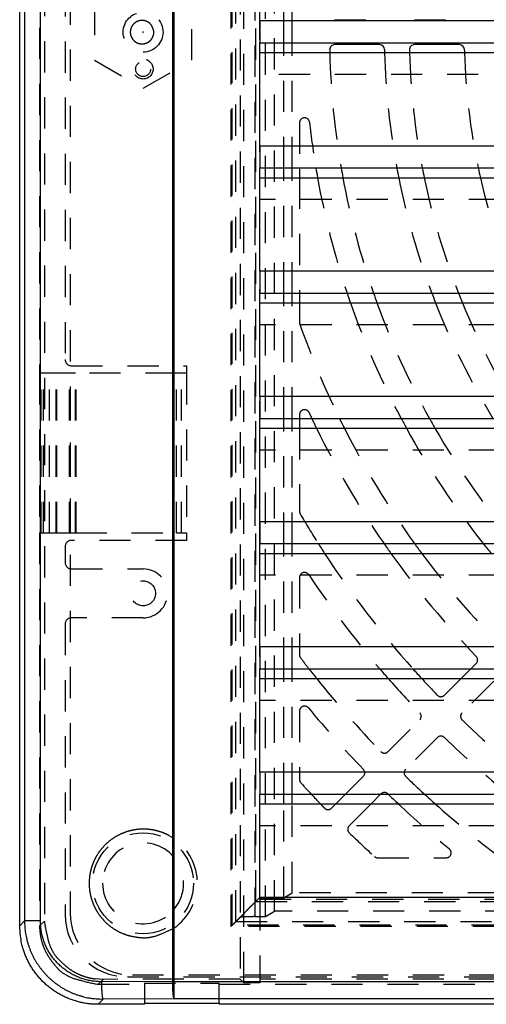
# Model space of a CAD drawing. Extents: x 1 to 20.5, y 0.6 to 13.
# Tile 1 of 27: x 1 to 2.8, y 0.8 to 4.8. Entities that reach past the tile are written whole.
import ezdxf

# ---------------------------------------------------------------- set-up
doc = ezdxf.new("R2010")
doc.units = 0
doc.linetypes.add('HIDDEN', pattern=[0.1875, 0.125, -0.0625])
doc.layers.add('ACSRY', color=30, linetype='CONTINUOUS')

# ---------------------------------------------------------------- blocks, each defined once
blk = doc.blocks.new('*E3')
at = {"layer": 'ACSRY', "color": 30, "linetype": 'HIDDEN'}
blk.add_circle((0, 0), 1, dxfattribs=at)

msp = doc.modelspace()

# ---------------------------------------------------------------- linework, layer by layer
at = {"layer": 'ACSRY', "color": 30, "linetype": 'CONTINUOUS'}
for p, q in [((1.581, 8.5419), (1.581, 0.9306)), ((1.5871, 8.5419), (1.5871, 0.9306)), ((0.9686, 1.1533), (0.9686, 8.3192)), ((0.9882, 8.2997), (0.9882, 1.1728)), ((1.052, 1.1728), (1.052, 8.2997)), ((1.9324, 4.7815), (1.9324, 5.1958)), ((8.8699, 4.7815), (1.9324, 4.7815)), ((1.9324, 4.2795), (1.9324, 4.6938)), ((1.9324, 4.6938), (5.3701, 4.6938)), ((2.0285, 4.6545), (2.0285, 4.6938)), ((2.0609, 4.6545), (2.0609, 4.6938)), ((2.412, 4.6863), (2.2319, 4.6863)), ((2.7321, 4.6863), (2.552, 4.6863)), ((1.9324, 4.6545), (5.3701, 4.6545)), ((8.8699, 4.2795), (1.9324, 4.2795)), ((1.9324, 3.7775), (1.9324, 4.1918)), ((1.9324, 4.1918), (5.3701, 4.1918)), ((2.0285, 4.1525), (2.0285, 4.1918)), ((2.0609, 4.1525), (2.0609, 4.1918)), ((2.0911, 4.1918), (2.0911, 4.1525)), ((1.9324, 4.1525), (5.3701, 4.1525)), ((8.8699, 3.7775), (1.9324, 3.7775)), ((1.9324, 3.2755), (1.9324, 3.6898)), ((1.9324, 3.6898), (5.3701, 3.6898)), ((2.0285, 3.6505), (2.0285, 3.6898)), ((2.0609, 3.6505), (2.0609, 3.6898)), ((2.0911, 3.6898), (2.0911, 3.6505)), ((1.9324, 3.6505), (5.3701, 3.6505)), ((8.8699, 3.2755), (1.9324, 3.2755)), ((1.9324, 2.7735), (1.9324, 3.1878)), ((1.9324, 3.1878), (5.3701, 3.1878)), ((2.0285, 3.1485), (2.0285, 3.1878)), ((2.0609, 3.1485), (2.0609, 3.1878)), ((2.0911, 3.1878), (2.0911, 3.1485)), ((1.9324, 3.1485), (5.3701, 3.1485)), ((8.8699, 2.7735), (1.9324, 2.7735)), ((1.9324, 2.2715), (1.9324, 2.6858)), ((1.9324, 2.6858), (5.3701, 2.6858)), ((2.0285, 2.6465), (2.0285, 2.6858)), ((2.0609, 2.6465), (2.0609, 2.6858)), ((1.9324, 2.6465), (5.3701, 2.6465)), ((8.8699, 2.2715), (1.9324, 2.2715)), ((1.9324, 1.7695), (1.9324, 2.1838)), ((1.9324, 2.1838), (5.3701, 2.1838)), ((2.0285, 2.1445), (2.0285, 2.1838)), ((2.0609, 2.1445), (2.0609, 2.1838)), ((2.7387, 2.1445), (2.778, 2.1838)), ((1.9324, 2.1445), (5.3701, 2.1445)), ((8.8699, 1.7695), (1.9324, 1.7695)), ((1.9324, 1.2675), (1.9324, 1.6818)), ((1.9324, 1.6818), (5.3701, 1.6818)), ((2.0285, 1.6425), (2.0285, 1.6818)), ((2.0609, 1.6425), (2.0609, 1.6818)), ((2.2367, 1.6425), (2.276, 1.6818)), ((2.4176, 1.682), (2.3781, 1.6425)), ((1.9324, 1.6425), (5.3701, 1.6425)), ((8.8699, 1.2675), (1.9324, 1.2675)), ((0.9882, 1.1728), (0.9686, 1.1533)), ((1.052, 1.1728), (0.9882, 1.1728)), ((1.581, 0.9306), (1.2977, 0.9293)), ((1.5871, 0.9306), (1.581, 0.9306)), ((1.5871, 0.9306), (9.2152, 0.9306)), ((1.5871, 0.9306), (1.5871, 0.8607)), ((1.3038, 0.8594), (1.2832, 0.8388)), ((1.4686, 0.8388), (1.2832, 0.8388)), ((1.5871, 0.8607), (1.3038, 0.8594)), ((1.4686, 0.8388), (1.4686, 0.843)), ((1.4686, 0.843), (1.7686, 0.843)), ((9.2152, 0.8607), (1.5871, 0.8607)), ((1.7686, 0.843), (1.7686, 0.8388)), ((9.5191, 0.8388), (1.7686, 0.8388))]:
    msp.add_line(p, q, dxfattribs=at)
at = {"layer": 'ACSRY', "color": 30, "linetype": 'HIDDEN'}
for p, q in [((1.8524, 8.5324), (1.8524, 0.9401)), ((1.8678, 0.9246), (1.8678, 8.5479)), ((1.0676, 8.3002), (1.0676, 1.1724)), ((1.8162, 1.1513), (1.8162, 8.3213)), ((1.8211, 1.1563), (1.8211, 8.3163)), ((1.8362, 1.1713), (1.8362, 8.3012)), ((1.1711, 8.2663), (1.1711, 1.2063)), ((1.912, 8.2824), (1.912, 1.1902)), ((1.9552, 1.1902), (1.9552, 8.2824)), ((1.9911, 1.2117), (1.9911, 8.2609)), ((1.916, 1.2511), (1.916, 8.2214)), ((1.931, 8.2064), (1.931, 1.2661)), ((1.5875, 1.5031), (1.5875, 7.9695)), ((1.0487, 6.1038), (1.0487, 3.3688)), ((1.1511, 6.0488), (1.1511, 3.4238)), ((2.0285, 4.6938), (2.0285, 5.1565)), ((2.0609, 4.6938), (2.0609, 5.1565)), ((1.2686, 4.8488), (1.2686, 4.6237)), ((1.6586, 4.6237), (1.6586, 4.8488)), ((1.9324, 4.7815), (1.9324, 4.6938)), ((2.2319, 4.7863), (2.412, 4.7863)), ((2.552, 4.7863), (2.7321, 4.7863)), ((1.2686, 4.6237), (1.4636, 4.5111)), ((1.4636, 4.5111), (1.6586, 4.6237)), ((2.0285, 4.1918), (2.0285, 4.6545)), ((2.0609, 4.1918), (2.0609, 4.6545)), ((5.2831, 4.5668), (1.9324, 4.5668)), ((2.0911, 4.3729), (2.0911, 4.1918)), ((1.9324, 4.2795), (1.9324, 4.1918)), ((2.0285, 3.6898), (2.0285, 4.1525)), ((2.0609, 3.6898), (2.0609, 4.1525)), ((2.0911, 4.1525), (2.0911, 3.6898)), ((5.3701, 4.0648), (1.9324, 4.0648)), ((1.9324, 3.7775), (1.9324, 3.6898)), ((2.0285, 3.1878), (2.0285, 3.6505)), ((2.0609, 3.1878), (2.0609, 3.6505)), ((2.0911, 3.6505), (2.0911, 3.5718)), ((5.3701, 3.5628), (1.9324, 3.5628)), ((1.1761, 3.3988), (1.6381, 3.3988)), ((1.6381, 3.3988), (1.6381, 3.3688)), ((1.0541, 3.3688), (1.0487, 3.3688)), ((1.0487, 3.3688), (1.0487, 2.7288)), ((1.1179, 3.3688), (1.0541, 3.3688)), ((1.0541, 2.7288), (1.0541, 3.3688)), ((1.0547, 2.7288), (1.0547, 3.3688)), ((1.0641, 2.7288), (1.0641, 3.3688)), ((1.0886, 2.7288), (1.0886, 3.3688)), ((1.1143, 2.7288), (1.1143, 3.3688)), ((1.1162, 2.7288), (1.1162, 3.3688)), ((1.1683, 3.3688), (1.1179, 3.3688)), ((1.1179, 2.7288), (1.1179, 3.3688)), ((1.173, 3.3688), (1.1683, 3.3688)), ((1.1683, 2.7288), (1.1683, 3.3688)), ((1.1927, 3.3688), (1.173, 3.3688)), ((1.173, 2.7288), (1.173, 3.3688)), ((1.5981, 3.3688), (1.1927, 3.3688)), ((1.1927, 2.7288), (1.1927, 3.3688)), ((1.1948, 2.7288), (1.1948, 3.3688)), ((1.6181, 3.3688), (1.5981, 3.3688)), ((1.5981, 2.7288), (1.5981, 3.3688)), ((1.6381, 3.3688), (1.6181, 3.3688)), ((1.6181, 2.7288), (1.6181, 3.3688)), ((1.6381, 3.3688), (1.6381, 2.7288)), ((1.9324, 3.2755), (1.9324, 3.1878)), ((2.0911, 3.2024), (2.0911, 3.1878)), ((2.0285, 2.6858), (2.0285, 3.1485)), ((2.0609, 2.6858), (2.0609, 3.1485)), ((2.0911, 3.1485), (2.0911, 2.8148)), ((5.3701, 3.0608), (1.9324, 3.0608)), ((1.9324, 2.7735), (1.9324, 2.6858)), ((1.0487, 2.7288), (1.0541, 2.7288)), ((1.0487, 2.7288), (1.0487, 1.1535)), ((1.0541, 2.7288), (1.1179, 2.7288)), ((1.1179, 2.7288), (1.1683, 2.7288)), ((1.1683, 2.7288), (1.173, 2.7288)), ((1.173, 2.7288), (1.1927, 2.7288)), ((1.1927, 2.7288), (1.5981, 2.7288)), ((1.5981, 2.7288), (1.6181, 2.7288)), ((1.6181, 2.7288), (1.6381, 2.7288)), ((1.6381, 2.7288), (1.6381, 2.6988)), ((1.6381, 2.6988), (1.1761, 2.6988)), ((1.1511, 2.6738), (1.1511, 2.6093)), ((2.0285, 2.1838), (2.0285, 2.6465)), ((2.0609, 2.1838), (2.0609, 2.6465)), ((1.1761, 2.5843), (1.4636, 2.5843)), ((5.3701, 2.5588), (1.9324, 2.5588)), ((2.0911, 2.5503), (2.0911, 2.2397)), ((1.4636, 2.3883), (1.1761, 2.3883)), ((1.1511, 2.3633), (1.1511, 1.1988)), ((1.9324, 2.2715), (1.9324, 2.1838)), ((2.778, 2.1838), (2.7995, 2.2053)), ((2.0285, 1.6818), (2.0285, 2.1445)), ((2.0609, 1.6818), (2.0609, 2.1445)), ((2.6722, 2.078), (2.7387, 2.1445)), ((2.8702, 2.1346), (2.7429, 2.0073)), ((5.3701, 2.0568), (1.9324, 2.0568)), ((2.0911, 2.0144), (2.0911, 1.7399)), ((2.4459, 1.8517), (2.5732, 1.979)), ((2.6439, 1.9083), (2.5166, 1.781)), ((1.9324, 1.7695), (1.9324, 1.6818)), ((2.276, 1.6818), (2.3468, 1.7527)), ((2.4176, 1.682), (2.4176, 1.682)), ((2.0285, 1.2661), (2.0285, 1.6425)), ((2.0609, 1.2855), (2.0609, 1.6425)), ((2.2195, 1.6254), (2.2367, 1.6425)), ((2.3781, 1.6425), (2.2903, 1.5547)), ((5.3701, 1.5548), (1.9324, 1.5548)), ((1.5875, 1.2186), (1.5875, 1.4289)), ((2.4047, 1.4263), (2.6792, 1.4263)), ((1.931, 1.2661), (1.916, 1.2511)), ((1.931, 1.2661), (2.0285, 1.2661)), ((1.9324, 1.2675), (1.9324, 1.2598)), ((2.0285, 1.2661), (2.0609, 1.2855)), ((8.7414, 1.2855), (2.0609, 1.2855)), ((1.916, 1.2511), (8.8863, 1.2511)), ((1.9324, 1.2598), (1.9324, 0.9401)), ((1.9324, 1.2598), (5.3701, 1.2598)), ((1.8521, 1.1872), (1.8362, 1.1713)), ((1.912, 1.1902), (1.9552, 1.1902)), ((1.9552, 1.1902), (1.9911, 1.2117)), ((8.8112, 1.2117), (1.9911, 1.2117)), ((1.0676, 1.1724), (1.0487, 1.1535)), ((8.9861, 1.1513), (1.8162, 1.1513)), ((8.9811, 1.1563), (1.8211, 1.1563)), ((1.8362, 1.1713), (8.9661, 1.1713)), ((1.5875, 0.9401), (1.5875, 1.1445)), ((1.4011, 0.9488), (9.4011, 0.9488)), ((1.4211, 0.9563), (9.3811, 0.9563)), ((1.3033, 0.9388), (1.2834, 0.9189)), ((1.2834, 0.9189), (1.4686, 0.9189)), ((1.5875, 0.9401), (1.3033, 0.9388)), ((1.4686, 0.9231), (1.4686, 0.843)), ((1.4686, 0.9231), (1.7686, 0.9231)), ((1.8524, 0.9401), (1.5875, 0.9401)), ((1.7686, 0.843), (1.7686, 0.9231)), ((1.7686, 0.9189), (9.5189, 0.9189)), ((1.8678, 0.9246), (1.8524, 0.9401)), ((1.9324, 0.9246), (1.8678, 0.9246)), ((1.9324, 0.9401), (1.9324, 0.9246)), ((5.3701, 0.9401), (1.9324, 0.9401))]:
    msp.add_line(p, q, dxfattribs=at)
for points in [[(1.4965, 4.7654), (1.4924, 4.77, 0.02986), (1.4878, 4.7739, 0.031554), (1.4829, 4.7772, 0.032835), (1.4775, 4.7798, 0.031899), (1.4716, 4.7817, 0.031755), (1.4653, 4.783, 0.034687), (1.4585, 4.7833, 0.035368), (1.4514, 4.7826, 0.037403), (1.4443, 4.7808, 0.038148), (1.4375, 4.7779, 0.038979), (1.4313, 4.774, 0.03897), (1.4257, 4.7691, 0.038381), (1.4211, 4.7637, 0.038219), (1.4175, 4.7577, 0.037013), (1.4149, 4.7516, 0.035412), (1.4132, 4.7455, 0.031829), (1.4124, 4.7397, 0.032809), (1.4123, 4.7339, 0.031326), (1.413, 4.728, 0.030409), (1.4145, 4.722, 0.033743), (1.417, 4.7159, 0.034518), (1.4204, 4.7099, 0.036759), (1.4249, 4.7043, 0.037639), (1.4302, 4.6993, 0.038832), (1.4364, 4.6952, 0.038861), (1.4431, 4.6921, 0.03856), (1.4502, 4.6901, 0.038624), (1.4573, 4.6893, 0.038003), (1.4642, 4.6895, 0.036086), (1.4706, 4.6905, 0.031905), (1.4764, 4.6923, 0.034139), (1.4819, 4.6948, 0.03411), (1.4872, 4.6982, 0.031066), (1.4923, 4.7024, 0.032875), (1.4969, 4.7075, 0.036783), (1.5007, 4.7132, 0.043529), (1.5035, 4.7196, 0.034176), (1.5056, 4.7259, 0.01092), (1.507, 4.7317, 0.045631), (1.5067, 4.7392, 0.086184), (1.503, 4.7506, 0.039427), (1.4965, 4.7654, 0.019081)], [(1.4643, 4.7368), (1.4644, 4.7367, -0.03605), (1.4644, 4.7366, -0.039011), (1.4645, 4.7365, -0.036537), (1.4645, 4.7364, -0.035546), (1.4645, 4.7362, -0.037882), (1.4645, 4.7361, -0.036263), (1.4645, 4.736, -0.034433), (1.4644, 4.7359, -0.035682), (1.4644, 4.7358, -0.036558), (1.4643, 4.7357, -0.03748), (1.4642, 4.7356, -0.035067), (1.4641, 4.7355, -0.031072), (1.464, 4.7355, -0.034625), (1.4639, 4.7354, -0.033858), (1.4638, 4.7354, -0.030929), (1.4637, 4.7354, -0.035612), (1.4635, 4.7354, -0.037704), (1.4634, 4.7354, -0.038441), (1.4633, 4.7355, -0.038453), (1.4631, 4.7355, -0.039058), (1.463, 4.7356, -0.039019), (1.4629, 4.7357, -0.037878), (1.4629, 4.7358, -0.03728), (1.4628, 4.736, -0.03553), (1.4628, 4.7361, -0.034163), (1.4628, 4.7362, -0.030393), (1.4628, 4.7363, -0.031743), (1.4628, 4.7364, -0.032228), (1.4628, 4.7365, -0.030835), (1.4628, 4.7366, -0.034573), (1.4629, 4.7367, -0.036333), (1.463, 4.7368, -0.038171), (1.4631, 4.7369, -0.038012), (1.4632, 4.737, -0.03751), (1.4633, 4.7371, -0.039553), (1.4634, 4.7371, -0.043712), (1.4636, 4.7371, -0.036401), (1.4637, 4.7371, -0.018998), (1.4638, 4.7371, -0.042178), (1.4639, 4.7371, -0.069207), (1.4641, 4.737, -0.036403), (1.4643, 4.7368, -0.020258)], [(1.5875, 1.5031), (1.5688, 1.5147, 0.030405), (1.5481, 1.5245, 0.026798), (1.5254, 1.5324, 0.025938), (1.5009, 1.5381, 0.029013), (1.4747, 1.5409, 0.030133), (1.4475, 1.5405, 0.031357), (1.4197, 1.5364, 0.031881), (1.3922, 1.5287, 0.032836), (1.3656, 1.5172, 0.033097), (1.3406, 1.5023, 0.033269), (1.3181, 1.4843, 0.033121), (1.2983, 1.4637, 0.032396), (1.2818, 1.4413, 0.032059), (1.2686, 1.4177, 0.030989), (1.2588, 1.3935, 0.029881), (1.2521, 1.3696, 0.027696), (1.2484, 1.3464, 0.027692), (1.2472, 1.3238, 0.025892), (1.2484, 1.3011, 0.0259), (1.2521, 1.2779, 0.02772), (1.2588, 1.254, 0.027688), (1.2686, 1.2298, 0.029777), (1.2818, 1.2062, 0.031017), (1.2983, 1.1838, 0.03244), (1.3181, 1.1633, 0.03229), (1.3406, 1.1452, 0.031784), (1.3654, 1.1302, 0.033668), (1.3922, 1.1188, 0.037491), (1.4204, 1.1114, 0.031416), (1.4475, 1.107, 0.017858), (1.4723, 1.1054, 0.03709), (1.5009, 1.1094, 0.058823), (1.5397, 1.1227, 0.032822), (1.5875, 1.1445, 0.018832)], [(1.8162, 1.1513), (1.821, 1.1558, 0.002948), (1.8258, 1.1603, 0.003194), (1.8306, 1.1649, 0.002984), (1.8353, 1.1695, 0.002267), (1.8399, 1.1742, 0.001728), (1.8444, 1.1788, 0.001219), (1.849, 1.1834, 0.000831), (1.8534, 1.188, 0.00046), (1.8578, 1.1926, 0.000209), (1.8622, 1.1971, 0.000012), (1.8665, 1.2015, -0.000192), (1.8707, 1.2059, -0.000459), (1.8749, 1.2101, -0.000694), (1.8789, 1.2143, -0.00095), (1.8829, 1.2183, -0.000997), (1.8868, 1.2222, -0.000812), (1.8906, 1.226, -0.000648), (1.8942, 1.2296, -0.000442), (1.8976, 1.2329, -0.000288), (1.9008, 1.2361, -0.000129), (1.9039, 1.2391, -0.000057), (1.9066, 1.2418, -0.00008), (1.9089, 1.2442, -0.000057), (1.9112, 1.2464, 0.00007), (1.9136, 1.2487, 0.000098), (1.916, 1.2511, 0.00006)], [(1.912, 1.1902), (1.9073, 1.1902, 0.001296), (1.9027, 1.1901, 0.001438), (1.8982, 1.19, 0.001422), (1.8938, 1.19, 0.001221), (1.8896, 1.1899, 0.001079), (1.8855, 1.1897, 0.000935), (1.8815, 1.1896, 0.000862), (1.8777, 1.1895, 0.000826), (1.8741, 1.1893, 0.000873), (1.8707, 1.1892, 0.001009), (1.8676, 1.189, 0.001452), (1.8646, 1.1889, 0.002363), (1.8619, 1.1887, 0.002252), (1.8595, 1.1885, 0.000526), (1.8575, 1.1884, 0.004736), (1.8557, 1.1881, 0.017824), (1.8538, 1.1878, 0.021125), (1.8521, 1.1872, 0.019202)], [(1.0487, 1.1535), (1.05, 1.1278, 0.033998), (1.0546, 1.1013, 0.027315), (1.0624, 1.0741, 0.028524), (1.0744, 1.0467, 0.038271), (1.0913, 1.02, 0.030928), (1.1101, 0.9952, 0.013438), (1.1299, 0.9733, 0.042798), (1.1604, 0.9536, 0.076024), (1.2123, 0.9355, 0.038821), (1.2834, 0.9189, 0.019466)], [(1.3033, 0.9388), (1.2715, 0.9408, -0.03491), (1.2402, 0.9471, -0.033283), (1.2093, 0.9577, -0.033756), (1.1798, 0.973, -0.039625), (1.1528, 0.9929, -0.03402), (1.1292, 1.0144, -0.019356), (1.1097, 1.0361, -0.040169), (1.0934, 1.0657, -0.064429), (1.0793, 1.1117, -0.036122), (1.0676, 1.1724, -0.020389)]]:
    msp.add_lwpolyline(points, format="xyb", dxfattribs=at)
at = {"layer": 'ACSRY', "color": 30, "linetype": 'CONTINUOUS'}
for points in [[(1.2832, 0.8388), (1.2655, 0.8393, -0.013779), (1.2479, 0.8407, -0.013921), (1.2304, 0.8432, -0.013902), (1.2131, 0.8466, -0.013875), (1.1961, 0.851, -0.013929), (1.1793, 0.8564, -0.014029), (1.1628, 0.8627, -0.014045), (1.1467, 0.8699, -0.013999), (1.131, 0.878, -0.013938), (1.1158, 0.8869, -0.013856), (1.1011, 0.8967, -0.013854), (1.087, 0.9073, -0.013931), (1.0735, 0.9187, -0.013987), (1.0607, 0.9308, -0.01405), (1.0486, 0.9436, -0.014158), (1.0372, 0.9571, -0.014284), (1.0266, 0.9713, -0.013821), (1.0168, 0.9859, -0.012887), (1.0078, 1.001, -0.014168), (0.9997, 1.0168, -0.016928), (0.9925, 1.0335, -0.013004), (0.9862, 1.0494, -0.004701), (0.981, 1.064, -0.01817), (0.9765, 1.0833, -0.031252), (0.9724, 1.1134, -0.015277), (0.9686, 1.1533, -0.008035)], [(0.9882, 1.1728), (0.9884, 1.1604, 0.009814), (0.9892, 1.1481, 0.009867), (0.9904, 1.1358, 0.009833), (0.9921, 1.1235, 0.009769), (0.9943, 1.1113, 0.009747), (0.997, 1.0992, 0.009743), (1.0001, 1.0873, 0.00975), (1.0038, 1.0754, 0.009774), (1.0078, 1.0637, 0.009821), (1.0124, 1.0522, 0.009903), (1.0174, 1.0409, 0.00994), (1.0228, 1.0298, 0.009939), (1.0287, 1.0189, 0.009903), (1.035, 1.0082, 0.009827), (1.0417, 0.9978, 0.009786), (1.0488, 0.9877, 0.00977), (1.0563, 0.9779, 0.009767), (1.0642, 0.9684, 0.009777), (1.0725, 0.9592, 0.009811), (1.0811, 0.9503, 0.009878), (1.0901, 0.9418, 0.009889), (1.0993, 0.9336, 0.009842), (1.1089, 0.9259, 0.009805), (1.1188, 0.9185, 0.009773), (1.129, 0.9115, 0.009726), (1.1395, 0.9049, 0.009663), (1.1502, 0.8987, 0.009757), (1.1611, 0.8929, 0.009989), (1.1722, 0.8876, 0.009747), (1.1835, 0.8827, 0.009141), (1.195, 0.8783, 0.010017), (1.2067, 0.8744, 0.011805), (1.2189, 0.8708, 0.008963), (1.2305, 0.8678, 0.003119), (1.241, 0.8653, 0.012516), (1.2547, 0.8631, 0.021663), (1.2759, 0.8611, 0.010618), (1.3038, 0.8594, 0.005605)], [(1.2977, 0.9293), (1.2881, 0.9295, -0.009657), (1.2785, 0.93, -0.009703), (1.269, 0.9309, -0.009674), (1.2595, 0.9321, -0.009626), (1.25, 0.9338, -0.009614), (1.2406, 0.9358, -0.009619), (1.2313, 0.9381, -0.009633), (1.2221, 0.9408, -0.009665), (1.213, 0.9439, -0.009718), (1.204, 0.9473, -0.009803), (1.1952, 0.9511, -0.009836), (1.1865, 0.9552, -0.009821), (1.178, 0.9597, -0.009793), (1.1697, 0.9645, -0.009753), (1.1616, 0.9696, -0.009739), (1.1536, 0.975, -0.009748), (1.1459, 0.9808, -0.009773), (1.1385, 0.9868, -0.009823), (1.1312, 0.9932, -0.009868), (1.1243, 0.9998, -0.009912), (1.1176, 1.0067, -0.009898), (1.1111, 1.0138, -0.009829), (1.105, 1.0212, -0.009802), (1.0991, 1.0288, -0.009809), (1.0936, 1.0367, -0.009789), (1.0884, 1.0448, -0.009748), (1.0835, 1.0531, -0.009869), (1.0789, 1.0615, -0.010139), (1.0746, 1.0702, -0.009899), (1.0708, 1.079, -0.009266), (1.0672, 1.0879, -0.01015), (1.0641, 1.097, -0.011971), (1.0612, 1.1065, -0.009085), (1.0588, 1.1156, -0.003146), (1.0568, 1.1238, -0.012708), (1.055, 1.1344, -0.022024), (1.0534, 1.151, -0.010791), (1.052, 1.1728, -0.005691)], [(1.3038, 0.8594), (1.3031, 0.8603, -0.155068), (1.3024, 0.8623, -0.042626), (1.3016, 0.8653, -0.021106), (1.3009, 0.8695, -0.014767), (1.3002, 0.8751, -0.007665), (1.2996, 0.8811, -0.003086), (1.2991, 0.8873, -0.006549), (1.2986, 0.8961, -0.007867), (1.2981, 0.9103, -0.003465), (1.2977, 0.9293, -0.001746)], [(1.581, 0.9306), (1.5811, 0.9223, 0.002922), (1.5813, 0.914, 0.002641), (1.5815, 0.9056, 0.002873), (1.5819, 0.8974, 0.003971), (1.5824, 0.8895, 0.003896), (1.5829, 0.8824, 0.002237), (1.5834, 0.8763, 0.006626), (1.5842, 0.8708, 0.0196), (1.5855, 0.8656, 0.024131), (1.5871, 0.8607, 0.02354)]]:
    msp.add_lwpolyline(points, format="xyb", dxfattribs=at)
at = {"layer": 'ACSRY', "color": 30, "linetype": 'HIDDEN'}
for centre, radius in [((1.4636, 4.7363), 0.08), ((1.4638, 4.5883), 0.03), ((1.4636, 2.4863), 0.05), ((1.4636, 1.3238), 0.2025)]:
    msp.add_circle(centre, radius, dxfattribs=at)
at = {"layer": 'ACSRY', "color": 30, "linetype": 'CONTINUOUS'}
for centre, radius, start, end in [((2.2319, 4.6663), 0.02, 90, 181.2653), ((5.4011, 4.7363), 3.19, 181.2653, 181.4685), ((2.412, 4.6663), 0.02, 1.3415, 90), ((5.4011, 4.7363), 2.97, 181.3415, 181.5773), ((2.552, 4.6663), 0.02, 90, 181.4074), ((5.4011, 4.7363), 2.87, 181.4074, 181.6322), ((2.7321, 4.6663), 0.02, 1.5023, 90), ((5.4011, 4.7363), 2.65, 181.5023, 181.7678), ((5.4011, 4.7363), 3.29, 189.5254, 190.2202), ((5.4011, 4.7363), 3.19, 189.8269, 190.5442), ((5.4011, 4.7363), 2.97, 190.5628, 191.3352), ((5.4011, 4.7363), 2.87, 190.9353, 191.7357), ((5.4011, 4.7363), 2.65, 191.8558, 192.7257), ((5.4011, 4.7363), 3.29, 198.5461, 199.2697), ((5.4011, 4.7363), 3.19, 199.1498, 199.8988), ((5.4011, 4.7363), 2.97, 200.6303, 201.4428), ((5.4011, 4.7363), 2.87, 201.3838, 202.2291), ((5.4011, 4.7363), 3.61, 205.3998, 206.0924), ((5.4011, 4.7363), 3.51, 206.1774, 206.8946), ((5.4011, 4.7363), 3.29, 208.0766, 208.8553), ((5.4011, 4.7363), 3.19, 209.039, 209.8498), ((5.4011, 4.7363), 3.83, 212.3686, 213.0675), ((5.4011, 4.7363), 3.61, 214.6101, 215.3717), ((5.4011, 4.7363), 3.51, 215.7445, 216.539), ((5.4011, 4.7363), 3.29, 218.5527, 219.4335), ((5.4011, 4.7363), 4.15, 217.9553, 218.6468), ((5.4011, 4.7363), 3.93, 220.5021, 221.2601), ((5.4011, 4.7363), 3.83, 221.7924, 222.5861), ((5.4011, 4.7363), 4.47, 223.1037, 223.7977), ((5.4011, 4.7363), 4.25, 225.9466, 226.7141), ((5.4011, 4.7363), 4.15, 227.3926, 228.2005)]:
    msp.add_arc(centre, radius, start, end, dxfattribs=at)
at = {"layer": 'ACSRY', "color": 30, "linetype": 'HIDDEN'}
for centre, radius, start, end in [((5.4011, 4.7363), 3.19, 181.4685, 189.8269), ((5.4011, 4.7363), 2.97, 181.5773, 190.5628), ((5.4011, 4.7363), 2.87, 181.6322, 190.9353), ((5.4011, 4.7363), 2.65, 181.7678, 191.8558), ((2.1111, 4.3729), 0.02, 6.3017, 180), ((5.4011, 4.7363), 3.29, 186.3017, 189.5254), ((5.4011, 4.7363), 3.29, 190.2202, 198.5461), ((5.4011, 4.7363), 3.19, 190.5442, 199.1498), ((5.4011, 4.7363), 2.97, 191.3352, 200.6303), ((5.4011, 4.7363), 2.87, 191.7357, 201.3838), ((5.4011, 4.7363), 2.65, 192.7257, 203.2587), ((5.4011, 4.7363), 3.29, 199.2697, 208.0766), ((5.4011, 4.7363), 3.19, 199.8988, 209.039), ((5.4011, 4.7363), 2.97, 201.4428, 211.4236), ((5.4011, 4.7363), 2.87, 202.2291, 212.6514), ((2.1111, 3.5718), 0.02, 180, 199.4911), ((5.4011, 4.7363), 3.51, 199.4911, 206.1774), ((1.1761, 3.4238), 0.025, 180, 270), ((2.1111, 3.2024), 0.02, 24.9962, 180), ((5.4011, 4.7363), 3.61, 204.9962, 205.3998), ((5.4011, 4.7363), 3.61, 206.0924, 214.6101), ((5.4011, 4.7363), 3.51, 206.8946, 215.7445), ((5.4011, 4.7363), 3.29, 208.8553, 218.5527), ((5.4011, 4.7363), 3.19, 209.8498, 219.9988), ((2.1111, 2.8148), 0.02, 180, 210.2862), ((5.4011, 4.7363), 3.83, 210.2862, 212.3686), ((1.1761, 2.6738), 0.025, 90, 180), ((5.4011, 4.7363), 3.83, 213.0675, 221.7924), ((5.4011, 4.7363), 3.61, 215.3717, 223.895), ((5.4011, 4.7363), 3.51, 216.539, 223.8507), ((1.1761, 2.6093), 0.025, 180, 270), ((1.4636, 2.4863), 0.098, 270, 90), ((2.1111, 2.5503), 0.02, 33.601, 180), ((5.4011, 4.7363), 3.93, 213.601, 220.5021), ((1.1761, 2.3633), 0.025, 90, 180), ((2.1111, 2.2397), 0.02, 180, 217.1924), ((5.4011, 4.7363), 4.15, 217.1924, 217.9553), ((2.7853, 2.2194), 0.02, 315, 43.8951), ((5.4011, 4.7363), 4.15, 218.6468, 224.0288), ((5.4011, 4.7363), 3.93, 221.2601, 223.9846), ((5.4011, 4.7363), 3.83, 222.5861, 223.9473), ((2.658, 2.0921), 0.02, 223.9473, 315), ((2.1111, 2.0144), 0.02, 39.6019, 180), ((5.4011, 4.7363), 4.25, 219.6019, 224.0607), ((2.559, 1.9931), 0.02, 315, 43.9846), ((2.757, 1.9931), 0.02, 135, 226.0527), ((5.4011, 4.7363), 3.83, 226.0527, 232.8925), ((2.658, 1.8941), 0.02, 46.0154, 135), ((5.4011, 4.7363), 3.93, 226.0154, 231.006), ((2.4317, 1.8658), 0.02, 224.0288, 315), ((2.3327, 1.7668), 0.02, 315, 44.0607), ((2.5307, 1.7668), 0.02, 135, 225.9712), ((2.1111, 1.7399), 0.02, 180, 222.326), ((5.4011, 4.7363), 4.15, 225.9712, 227.3926), ((5.4011, 4.7363), 4.47, 222.326, 223.1037), ((2.4317, 1.6678), 0.02, 45.9393, 135), ((5.4011, 4.7363), 4.47, 223.7977, 224.0987), ((2.2054, 1.6395), 0.02, 224.0987, 315), ((5.4011, 4.7363), 4.25, 226.7141, 230.3981), ((5.4011, 4.7363), 4.15, 228.2005, 232.8076), ((2.3044, 1.5405), 0.02, 135, 225.9013), ((1.4636, 1.3238), 0.218, 304.646, 55.3541), ((5.4011, 4.7363), 4.47, 225.9013, 227.674), ((1.4636, 1.3238), 0.1625, 40.3125, 180), ((2.6792, 1.4463), 0.02, 270, 50.3981), ((1.4636, 1.3238), 0.1625, 319.6871, 40.3125), ((2.4047, 1.4463), 0.02, 227.674, 270), ((1.4636, 1.3238), 0.1625, 180, 319.6871), ((1.4011, 1.1988), 0.25, 180, 270), ((1.4211, 1.2063), 0.25, 180, 270)]:
    msp.add_arc(centre, radius, start, end, dxfattribs=at)

# ---------------------------------------------------------------- block references
at = {"layer": 'ACSRY', "color": 30, "xscale": 0.039923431, "yscale": 0.039923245, "zscale": 0.039923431}
msp.add_blockref('*E3', (1.4638, 4.5883), dxfattribs=at)

doc.saveas('drawing.dxf')
